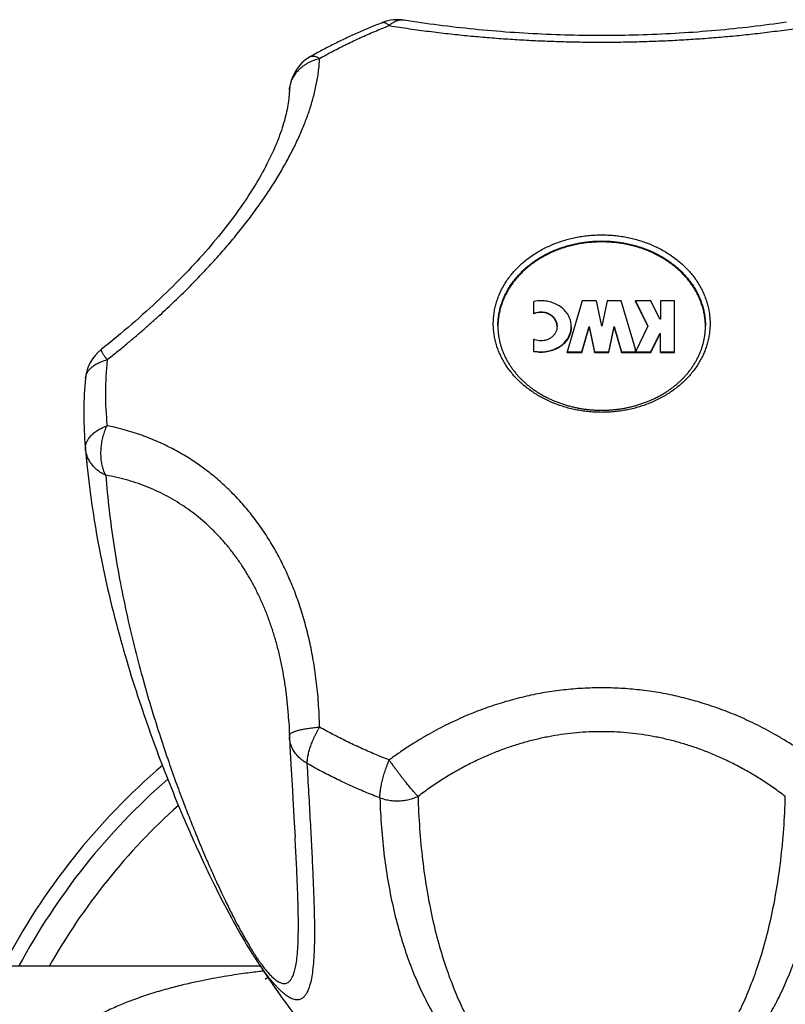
# Model space of a CAD drawing. Header units: millimetres. Extents: x 117 to 1320, y -43 to 1845.
# Tile 58 of 106: x 316 to 353, y 965 to 1013. Entities that reach past the tile are written whole.
import ezdxf

# ---------------------------------------------------------------- set-up
doc = ezdxf.new("R2010")
doc.units = ezdxf.units.MM
doc.header["$LTSCALE"] = 65.395
doc.layers.get('0').update_dxf_attribs({"linetype": 'CONTINUOUS'})

msp = doc.modelspace()

# ---------------------------------------------------------------- linework, layer by layer
at = {"color": 7, "linetype": 'Continuous'}
for p, q in [((340.716, 998.562), (340.716, 999.156)), ((343.038, 999.19), (342.321, 996.733)), ((343.723, 999.19), (343.038, 999.19)), ((343.98, 997.962), (343.723, 999.19)), ((344.238, 999.19), (343.98, 997.962)), ((344.923, 999.19), (344.238, 999.19)), ((345.604, 996.856), (344.923, 999.19)), ((346.347, 999.19), (345.609, 999.19)), ((345.609, 999.19), (346.209, 997.962)), ((345.609, 999.162), (345.609, 999.19)), ((345.609, 999.162), (346.202, 997.947)), ((346.776, 998.313), (346.347, 999.19)), ((347.494, 999.19), (346.809, 999.19)), ((346.809, 999.19), (346.809, 998.313)), ((347.494, 996.704), (347.494, 999.19)), ((346.209, 997.962), (345.609, 996.733)), ((346.809, 998.313), (346.776, 998.313)), ((343.026, 996.733), (343.382, 997.954)), ((343.026, 996.704), (343.382, 997.925)), ((343.382, 997.954), (343.638, 996.733)), ((343.382, 997.925), (343.382, 997.954)), ((343.382, 997.925), (343.638, 996.704)), ((344.323, 996.733), (344.579, 997.954)), ((344.323, 996.704), (344.579, 997.925)), ((344.579, 997.954), (344.934, 996.733)), ((344.579, 997.925), (344.579, 997.954)), ((344.579, 997.925), (344.934, 996.704)), ((346.347, 996.733), (346.776, 997.61)), ((346.347, 996.704), (346.776, 997.582)), ((346.776, 997.61), (346.809, 997.61)), ((346.776, 997.582), (346.776, 997.61)), ((346.776, 997.582), (346.809, 997.582)), ((346.809, 996.704), (346.809, 997.61)), ((340.716, 996.739), (340.716, 997.333)), ((342.321, 996.733), (343.026, 996.733)), ((342.321, 996.704), (342.321, 996.733)), ((342.321, 996.704), (343.026, 996.704)), ((343.026, 996.704), (343.026, 996.733)), ((343.638, 996.733), (344.323, 996.733)), ((343.638, 996.704), (343.638, 996.733)), ((343.638, 996.704), (344.323, 996.704)), ((344.323, 996.704), (344.323, 996.733)), ((344.934, 996.733), (345.604, 996.733)), ((344.934, 996.704), (344.934, 996.733)), ((344.934, 996.704), (345.604, 996.704)), ((345.604, 996.704), (345.604, 996.856)), ((345.609, 996.733), (346.347, 996.733)), ((345.609, 996.704), (345.609, 996.733)), ((345.609, 996.704), (346.347, 996.704)), ((346.347, 996.704), (346.347, 996.733)), ((346.809, 996.733), (347.494, 996.733)), ((346.809, 996.704), (347.494, 996.704)), ((319.178, 991.329), (319.179, 991.323)), ((329.011, 976.842), (329.083, 975.585)), ((329.083, 975.585), (329.106, 975.186)), ((329.106, 975.186), (329.171, 974.054)), ((329.171, 974.054), (329.21, 973.354)), ((329.221, 973.149), (329.21, 973.354)), ((325.569, 970.545), (325.688, 970.311)), ((325.688, 970.311), (325.805, 970.085)), ((325.805, 970.085), (325.919, 969.866)), ((325.919, 969.866), (326.031, 969.655)), ((326.031, 969.655), (326.14, 969.453)), ((326.14, 969.453), (326.245, 969.258)), ((326.245, 969.258), (326.349, 969.071)), ((326.349, 969.071), (326.45, 968.891)), ((326.45, 968.891), (326.549, 968.716)), ((326.693, 968.467), (326.786, 968.31)), ((326.786, 968.31), (326.876, 968.159)), ((326.876, 968.159), (326.963, 968.015)), ((326.963, 968.015), (327.049, 967.876)), ((327.049, 967.876), (327.134, 967.742)), ((327.134, 967.742), (327.194, 967.647)), ((283.025, 967.133), (327.529, 967.133))]:
    msp.add_line(p, q, dxfattribs=at)
at = {"color": 9, "linetype": 'Continuous'}
msp.add_line((319.087, 992.338), (319.178, 991.329), dxfattribs=at)
at = {"color": 7, "linetype": 'Continuous'}
for points in [[(352.886, 1012.62), (352.678, 1012.59), (352.469, 1012.56), (352.26, 1012.531), (352.049, 1012.502), (351.838, 1012.475), (351.627, 1012.448), (351.414, 1012.421), (351.202, 1012.396), (350.988, 1012.371), (350.774, 1012.347), (350.56, 1012.323), (350.345, 1012.3), (350.13, 1012.278), (349.914, 1012.257), (349.698, 1012.237), (349.481, 1012.217), (349.265, 1012.198), (349.047, 1012.18), (348.829, 1012.163), (348.611, 1012.146), (348.393, 1012.13), (348.174, 1012.115), (347.955, 1012.101), (347.736, 1012.087), (347.516, 1012.074), (347.296, 1012.062), (347.076, 1012.051), (346.856, 1012.04), (346.636, 1012.031), (346.415, 1012.022), (346.194, 1012.013), (345.973, 1012.006), (345.752, 1011.999), (345.531, 1011.994), (345.31, 1011.988), (345.088, 1011.984), (344.867, 1011.981), (344.645, 1011.978), (344.423, 1011.976), (344.202, 1011.975), (343.98, 1011.974), (343.758, 1011.975), (343.536, 1011.976), (343.314, 1011.978), (343.093, 1011.981), (342.871, 1011.984), (342.65, 1011.988), (342.428, 1011.994), (342.207, 1011.999), (341.986, 1012.006), (341.765, 1012.013), (341.545, 1012.022), (341.324, 1012.031), (341.104, 1012.04), (340.884, 1012.051), (340.664, 1012.062), (340.444, 1012.074), (340.224, 1012.087), (340.005, 1012.101), (339.785, 1012.115), (339.567, 1012.13), (339.348, 1012.146), (339.13, 1012.163), (338.913, 1012.18), (338.695, 1012.198), (338.478, 1012.217), (338.262, 1012.237), (338.046, 1012.257), (337.83, 1012.279), (337.614, 1012.301), (337.4, 1012.323), (337.185, 1012.347), (336.971, 1012.371), (336.758, 1012.396), (336.545, 1012.421), (336.333, 1012.448), (336.121, 1012.475), (335.91, 1012.502), (335.7, 1012.531), (335.491, 1012.56), (335.282, 1012.59), (335.074, 1012.621), (334.866, 1012.652), (334.66, 1012.684), (334.468, 1012.714)], [(328.936, 1009.299), (328.931, 1009.212), (328.925, 1009.118), (328.916, 1009.022), (328.906, 1008.924), (328.894, 1008.825), (328.879, 1008.724), (328.863, 1008.622), (328.845, 1008.518), (328.825, 1008.413), (328.802, 1008.306), (328.778, 1008.198), (328.752, 1008.089), (328.723, 1007.978), (328.693, 1007.866), (328.66, 1007.753), (328.626, 1007.638), (328.589, 1007.522), (328.55, 1007.405), (328.509, 1007.287), (328.466, 1007.168), (328.421, 1007.047), (328.374, 1006.926), (328.325, 1006.803), (328.274, 1006.679), (328.22, 1006.554), (328.164, 1006.429), (328.107, 1006.302), (328.047, 1006.174), (327.985, 1006.046), (327.921, 1005.916), (327.855, 1005.786), (327.787, 1005.654), (327.716, 1005.522), (327.644, 1005.389), (327.569, 1005.255), (327.492, 1005.12), (327.413, 1004.985), (327.332, 1004.849), (327.249, 1004.712), (327.164, 1004.575), (327.077, 1004.436), (326.987, 1004.297), (326.896, 1004.158), (326.802, 1004.017), (326.706, 1003.877), (326.608, 1003.735), (326.508, 1003.593), (326.406, 1003.451), (326.302, 1003.307), (326.195, 1003.164), (326.087, 1003.02), (325.977, 1002.875), (325.864, 1002.73), (325.75, 1002.585), (325.633, 1002.439), (325.514, 1002.293), (325.394, 1002.146), (325.271, 1001.999), (325.146, 1001.851), (325.018, 1001.703), (324.889, 1001.555), (324.758, 1001.406), (324.624, 1001.256), (324.489, 1001.107), (324.351, 1000.957), (324.211, 1000.807), (324.07, 1000.657), (323.926, 1000.506), (323.78, 1000.355), (323.632, 1000.204), (323.482, 1000.052), (323.329, 999.9), (323.175, 999.748), (323.019, 999.596), (322.86, 999.443), (322.7, 999.291), (322.537, 999.138), (322.372, 998.984), (322.205, 998.831), (322.036, 998.678), (321.865, 998.524), (321.692, 998.37), (321.517, 998.217), (321.34, 998.063), (321.161, 997.909), (320.979, 997.755), (320.796, 997.6), (320.611, 997.446), (320.423, 997.292), (320.234, 997.137), (320.042, 996.983), (319.861, 996.838)], [(319.179, 991.323), (319.224, 990.893), (319.269, 990.492), (319.317, 990.102), (319.368, 989.72), (319.42, 989.348), (319.475, 988.983), (319.531, 988.626), (319.588, 988.277), (319.647, 987.934), (319.708, 987.596), (319.77, 987.265), (319.833, 986.939), (319.897, 986.619), (319.963, 986.304), (320.029, 985.993), (320.096, 985.688), (320.164, 985.387), (320.233, 985.091), (320.302, 984.8), (320.372, 984.513), (320.442, 984.229), (320.513, 983.95), (320.585, 983.675), (320.657, 983.403), (320.729, 983.135), (320.802, 982.871), (320.875, 982.609), (320.949, 982.351), (321.023, 982.096), (321.097, 981.844), (321.172, 981.595), (321.246, 981.349), (321.321, 981.105), (321.396, 980.864), (321.472, 980.626), (321.548, 980.39), (321.623, 980.156), (321.699, 979.925), (321.776, 979.696), (321.852, 979.469), (321.928, 979.245), (322.005, 979.023), (322.082, 978.802), (322.158, 978.584), (322.235, 978.368), (322.312, 978.153), (322.39, 977.941), (322.467, 977.73), (322.544, 977.52), (322.622, 977.313), (322.7, 977.106), (322.778, 976.902), (322.856, 976.698), (322.934, 976.496), (323.013, 976.295), (323.091, 976.095), (323.17, 975.897), (323.249, 975.699), (323.329, 975.502), (323.408, 975.307), (323.488, 975.113), (323.568, 974.921), (323.647, 974.731), (323.727, 974.542), (323.806, 974.356), (323.884, 974.172), (323.962, 973.99), (324.04, 973.811), (324.117, 973.635), (324.193, 973.463), (324.267, 973.294), (324.34, 973.131), (324.412, 972.971), (324.482, 972.817), (324.55, 972.666), (324.618, 972.519), (324.685, 972.375), (324.751, 972.233), (324.816, 972.092), (324.881, 971.954), (324.946, 971.817), (325.011, 971.682), (325.074, 971.548), (325.138, 971.417), (325.201, 971.287), (325.263, 971.159), (325.326, 971.032), (325.387, 970.908), (325.448, 970.785), (325.569, 970.545)], [(328.909, 978.908), (328.911, 978.868), (328.919, 978.709), (328.926, 978.549), (328.931, 978.387), (328.934, 978.24)], [(328.937, 978.173), (328.962, 977.726), (329.011, 976.842)], [(326.549, 968.716), (326.598, 968.631), (326.693, 968.467)], [(327.9, 966.578), (327.897, 966.576), (327.872, 966.557), (327.851, 966.542), (327.832, 966.528), (327.816, 966.517), (327.802, 966.508), (327.791, 966.501), (327.783, 966.496), (327.778, 966.493), (327.775, 966.491)]]:
    msp.add_lwpolyline(points, dxfattribs=at)
for centre, radius, start, end in [((334.151, 1010.739), 2, 80.9064, 111.217), ((330.934, 1009.218), 2, 119.5096, 177.6758), ((342.334, 997.933), 3.354, 179.2317, 179.6817), ((345.627, 997.933), 3.354, 0.3183, 0.7683), ((321.105, 995.272), 2, 128.4581, 174.3386), ((336.441, 993.751), 17.411, 174.3341, 184.655), ((376.619, 997.02), 57.722, 184.65324, 184.94774), ((376.569, 997.016), 57.672, 184.94768, 185.65856), ((330.934, 978.283), 2, 181.2293, 183.1615), ((343.98, 952.133), 32.5, 130.6307, 152.5125), ((343.98, 952.133), 32.5, 207.4875, 49.3693)]:
    msp.add_arc(centre, radius, start, end, dxfattribs=at)
at = {"color": 9, "linetype": 'Continuous'}
for centre, radius, start, end in [((330.395, 1009.24), 1.461, 176.786, 177.6767), ((336.143, 994.757), 16.069, 174.3365, 179.9973), ((336.134, 994.758), 16.061, 180.0011, 185.6651), ((343.98, 952.133), 31.828, 208.1187, 48.9437), ((343.98, 952.133), 31.828, 131.0563, 151.8813), ((343.98, 952.133), 30.542, 209.4155, 48.1133), ((343.98, 952.133), 30.542, 131.8867, 150.5845)]:
    msp.add_arc(centre, radius, start, end, dxfattribs=at)
for points, knots in [([(334.468, 1012.714), (334.443, 1012.718), (334.392, 1012.723), (334.312, 1012.723), (334.229, 1012.712), (334.146, 1012.692), (334.063, 1012.663), (333.981, 1012.624), (333.899, 1012.576), (333.819, 1012.52), (333.767, 1012.477), (333.742, 1012.455)], [0, 0, 0, 0, 0.073583, 0.1552015, 0.2382336, 0.3233383, 0.4110891, 0.5019607, 0.5963245, 0.6944503, 0.7965142, 0.7965142, 0.7965142, 0.7965142]), ([(330.39, 1010.87), (330.603, 1010.99), (331.034, 1011.226), (331.693, 1011.561), (332.364, 1011.878), (333.047, 1012.177), (333.509, 1012.364), (333.742, 1012.455)], [0, 0, 0, 0, 0.734513, 1.472981, 2.21526, 2.961192, 3.710608, 3.710608, 3.710608, 3.710608]), ([(333.428, 1012.604), (333.43, 1012.605), (333.444, 1012.61), (333.472, 1012.614), (333.511, 1012.609), (333.552, 1012.596), (333.597, 1012.573), (333.644, 1012.542), (333.693, 1012.502), (333.725, 1012.471), (333.742, 1012.455)], [0, 0, 0, 0, 0.0091334, 0.0442414, 0.0824305, 0.1255429, 0.174793, 0.2308965, 0.2942176, 0.3648753, 0.3648753, 0.3648753, 0.3648753]), ([(333.742, 1012.455), (333.906, 1012.428), (334.231, 1012.378), (334.715, 1012.306), (335.191, 1012.24), (335.66, 1012.179), (336.122, 1012.121), (336.577, 1012.068), (337.028, 1012.019), (337.474, 1011.974), (337.918, 1011.932), (338.36, 1011.893), (338.802, 1011.857), (339.244, 1011.824), (339.686, 1011.794), (340.13, 1011.767), (340.576, 1011.743), (341.023, 1011.722), (341.473, 1011.704), (341.925, 1011.689), (342.38, 1011.676), (342.836, 1011.667), (343.293, 1011.661), (343.751, 1011.658), (344.21, 1011.658), (344.668, 1011.661), (345.125, 1011.667), (345.581, 1011.676), (346.035, 1011.689), (346.488, 1011.704), (346.937, 1011.722), (347.385, 1011.743), (347.831, 1011.767), (348.275, 1011.794), (348.717, 1011.824), (349.159, 1011.857), (349.601, 1011.893), (350.043, 1011.932), (350.487, 1011.974), (350.933, 1012.019), (351.384, 1012.068), (351.839, 1012.121), (352.301, 1012.179), (352.769, 1012.24), (353.245, 1012.306), (353.73, 1012.378), (354.055, 1012.428), (354.219, 1012.455)], [0, 0, 0, 0, 0.498315, 0.98763, 1.468166, 1.940426, 2.405151, 2.86332, 3.316114, 3.7647, 4.210134, 4.653614, 5.096386, 5.539166, 5.982509, 6.427064, 6.873327, 7.321465, 7.771664, 8.224118, 8.678631, 9.134821, 9.592331, 10.050741, 10.509457, 10.967867, 11.425377, 11.881567, 12.336081, 12.788535, 13.238734, 13.686872, 14.133135, 14.577688, 15.021031, 15.463811, 15.906582, 16.350063, 16.795497, 17.244083, 17.696877, 18.155045, 18.619771, 19.09203, 19.572567, 20.061884, 20.560199, 20.560199, 20.560199, 20.560199]), ([(320.152, 996.343), (320.312, 996.47), (320.623, 996.72), (321.077, 997.094), (321.508, 997.457), (321.919, 997.811), (322.312, 998.158), (322.69, 998.499), (323.053, 998.835), (323.405, 999.166), (323.744, 999.495), (324.074, 999.821), (324.394, 1000.145), (324.706, 1000.469), (325.009, 1000.792), (325.306, 1001.115), (325.594, 1001.438), (325.876, 1001.761), (326.151, 1002.086), (326.419, 1002.411), (326.679, 1002.736), (326.932, 1003.062), (327.178, 1003.388), (327.415, 1003.714), (327.644, 1004.039), (327.865, 1004.362), (328.076, 1004.685), (328.279, 1005.005), (328.472, 1005.324), (328.656, 1005.64), (328.831, 1005.953), (328.997, 1006.264), (329.154, 1006.573), (329.301, 1006.879), (329.44, 1007.184), (329.57, 1007.487), (329.691, 1007.789), (329.804, 1008.09), (329.908, 1008.391), (330.003, 1008.692), (330.09, 1008.995), (330.167, 1009.299), (330.234, 1009.606), (330.292, 1009.916), (330.338, 1010.23), (330.372, 1010.548), (330.386, 1010.762), (330.39, 1010.87)], [0, 0, 0, 0, 0.61274, 1.198926, 1.761484, 2.303336, 2.827116, 3.335174, 3.829511, 4.311962, 4.784058, 5.247299, 5.702826, 6.151633, 6.594692, 7.032612, 7.465881, 7.89499, 8.320091, 8.741144, 9.158133, 9.570877, 9.978974, 10.382033, 10.779682, 11.171535, 11.557206, 11.936334, 12.308773, 12.674496, 13.033452, 13.38574, 13.731734, 14.071772, 14.406211, 14.735672, 15.060756, 15.382033, 15.700273, 16.016207, 16.330565, 16.64421, 16.957931, 17.272678, 17.589378, 17.909026, 18.232501, 18.232501, 18.232501, 18.232501]), ([(328.937, 1009.321), (328.939, 1009.359), (328.946, 1009.437), (328.967, 1009.553), (328.997, 1009.668), (329.036, 1009.782), (329.085, 1009.893), (329.143, 1010.001), (329.209, 1010.104), (329.284, 1010.204), (329.366, 1010.299), (329.456, 1010.388), (329.554, 1010.472), (329.657, 1010.55), (329.767, 1010.621), (329.883, 1010.686), (330.004, 1010.743), (330.129, 1010.794), (330.258, 1010.836), (330.346, 1010.859), (330.39, 1010.87)], [0, 0, 0, 0, 0.114264, 0.233163, 0.352554, 0.472636, 0.593579, 0.715519, 0.83856, 0.9628, 1.088337, 1.215238, 1.343539, 1.473244, 1.604325, 1.73673, 1.870379, 2.005177, 2.141008, 2.277745, 2.277745, 2.277745, 2.277745]), ([(329.949, 1010.958), (329.96, 1010.965), (329.987, 1010.977), (330.032, 1010.987), (330.083, 1010.989), (330.138, 1010.982), (330.197, 1010.966), (330.259, 1010.942), (330.324, 1010.91), (330.368, 1010.884), (330.39, 1010.87)], [0, 0, 0, 0, 0.0393324, 0.086622, 0.1371176, 0.1921229, 0.252572, 0.3190733, 0.3919711, 0.4714029, 0.4714029, 0.4714029, 0.4714029]), ([(338.76, 998.092), (338.76, 998.173), (338.765, 998.336), (338.791, 998.58), (338.833, 998.822), (338.893, 999.062), (338.969, 999.298), (339.061, 999.531), (339.169, 999.759), (339.293, 999.981), (339.433, 1000.197), (339.587, 1000.406), (339.755, 1000.608), (339.938, 1000.802), (340.133, 1000.986), (340.341, 1001.161), (340.561, 1001.327), (340.792, 1001.481), (341.033, 1001.625), (341.284, 1001.757), (341.544, 1001.877), (341.811, 1001.985), (342.086, 1002.08), (342.367, 1002.162), (342.653, 1002.23), (342.944, 1002.286), (343.237, 1002.327), (343.534, 1002.355), (343.831, 1002.369), (344.129, 1002.369), (344.427, 1002.355), (344.723, 1002.327), (345.017, 1002.286), (345.308, 1002.231), (345.594, 1002.162), (345.875, 1002.08), (346.149, 1001.985), (346.417, 1001.877), (346.677, 1001.757), (346.928, 1001.625), (347.169, 1001.481), (347.4, 1001.327), (347.62, 1001.162), (347.828, 1000.986), (348.023, 1000.802), (348.205, 1000.608), (348.374, 1000.406), (348.528, 1000.197), (348.667, 999.981), (348.792, 999.759), (348.9, 999.531), (348.992, 999.298), (349.068, 999.062), (349.127, 998.822), (349.17, 998.58), (349.196, 998.336), (349.201, 998.173), (349.201, 998.092)], [0, 0, 0, 0, 0.244277, 0.48895, 0.734402, 0.981, 1.229091, 1.478998, 1.731012, 1.985391, 2.242356, 2.502086, 2.764723, 3.030363, 3.299064, 3.570844, 3.84568, 4.123509, 4.40423, 4.687709, 4.97378, 5.262248, 5.552895, 5.845478, 6.139736, 6.435386, 6.732134, 7.029672, 7.327687, 7.625862, 7.923877, 8.221415, 8.518163, 8.813813, 9.108071, 9.400656, 9.691304, 9.979772, 10.265843, 10.549321, 10.830042, 11.107872, 11.38271, 11.654493, 11.923197, 12.188837, 12.451472, 12.7112, 12.968162, 13.222541, 13.474558, 13.724471, 13.972571, 14.219179, 14.464642, 14.709328, 14.953616, 14.953616, 14.953616, 14.953616]), ([(338.98, 997.978), (338.98, 998.056), (338.986, 998.212), (339.01, 998.445), (339.051, 998.677), (339.108, 998.907), (339.181, 999.133), (339.269, 999.356), (339.373, 999.574), (339.492, 999.787), (339.625, 999.994), (339.773, 1000.194), (339.934, 1000.388), (340.109, 1000.573), (340.296, 1000.75), (340.495, 1000.918), (340.705, 1001.076), (340.927, 1001.224), (341.158, 1001.361), (341.398, 1001.488), (341.647, 1001.603), (341.903, 1001.706), (342.166, 1001.797), (342.435, 1001.875), (342.709, 1001.941), (342.987, 1001.994), (343.269, 1002.034), (343.552, 1002.061), (343.838, 1002.074), (344.123, 1002.074), (344.408, 1002.061), (344.692, 1002.034), (344.973, 1001.994), (345.251, 1001.941), (345.526, 1001.875), (345.795, 1001.797), (346.058, 1001.706), (346.314, 1001.603), (346.563, 1001.488), (346.803, 1001.361), (347.034, 1001.224), (347.255, 1001.076), (347.466, 1000.918), (347.665, 1000.75), (347.852, 1000.573), (348.027, 1000.388), (348.188, 1000.194), (348.336, 999.994), (348.469, 999.787), (348.588, 999.574), (348.692, 999.356), (348.78, 999.133), (348.853, 998.907), (348.91, 998.677), (348.95, 998.445), (348.975, 998.212), (348.98, 998.056), (348.98, 997.978)], [0, 0, 0, 0, 0.233964, 0.4683, 0.703375, 0.939543, 1.177136, 1.416466, 1.657813, 1.901425, 2.147514, 2.396253, 2.647777, 2.902179, 3.159513, 3.419796, 3.683004, 3.949077, 4.21792, 4.489404, 4.76337, 5.039633, 5.317982, 5.598187, 5.879994, 6.163134, 6.447326, 6.732274, 7.01768, 7.303239, 7.588644, 7.873593, 8.157784, 8.440925, 8.722732, 9.002937, 9.281287, 9.557551, 9.831517, 10.103, 10.371842, 10.637916, 10.901125, 11.16141, 11.418746, 11.673148, 11.92467, 12.173407, 12.419495, 12.663108, 12.904459, 13.143796, 13.381397, 13.617573, 13.852655, 14.086997, 14.320963, 14.320963, 14.320963, 14.320963]), ([(349.201, 998.092), (349.201, 998.01), (349.196, 997.847), (349.17, 997.604), (349.127, 997.362), (349.068, 997.122), (348.992, 996.886), (348.9, 996.653), (348.792, 996.425), (348.668, 996.203), (348.528, 995.987), (348.374, 995.777), (348.205, 995.576), (348.023, 995.382), (347.828, 995.198), (347.62, 995.022), (347.4, 994.857), (347.169, 994.703), (346.928, 994.559), (346.677, 994.427), (346.417, 994.307), (346.149, 994.199), (345.875, 994.104), (345.594, 994.022), (345.308, 993.953), (345.017, 993.898), (344.723, 993.856), (344.427, 993.829), (344.13, 993.815), (343.831, 993.815), (343.534, 993.829), (343.237, 993.856), (342.944, 993.898), (342.653, 993.953), (342.367, 994.022), (342.086, 994.104), (341.811, 994.199), (341.544, 994.307), (341.284, 994.427), (341.033, 994.559), (340.792, 994.703), (340.561, 994.857), (340.341, 995.022), (340.133, 995.198), (339.938, 995.382), (339.755, 995.576), (339.587, 995.777), (339.433, 995.987), (339.293, 996.203), (339.169, 996.425), (339.061, 996.653), (338.969, 996.886), (338.893, 997.122), (338.833, 997.362), (338.791, 997.604), (338.765, 997.847), (338.76, 998.01), (338.76, 998.092)], [0, 0, 0, 0, 0.244277, 0.48895, 0.734402, 0.981, 1.229091, 1.478998, 1.731012, 1.985391, 2.242356, 2.502086, 2.764723, 3.030363, 3.299064, 3.570844, 3.84568, 4.123509, 4.40423, 4.687709, 4.97378, 5.262248, 5.552895, 5.845478, 6.139736, 6.435386, 6.732134, 7.029672, 7.327687, 7.625862, 7.923877, 8.221415, 8.518163, 8.813813, 9.108071, 9.400656, 9.691304, 9.979772, 10.265843, 10.549321, 10.830042, 11.107872, 11.38271, 11.654493, 11.923197, 12.188837, 12.451472, 12.7112, 12.968162, 13.222541, 13.474558, 13.724471, 13.972571, 14.219179, 14.464642, 14.709328, 14.953616, 14.953616, 14.953616, 14.953616]), ([(319.861, 996.838), (319.861, 996.838), (319.858, 996.836), (319.857, 996.825), (319.862, 996.808), (319.872, 996.783), (319.888, 996.751), (319.909, 996.712), (319.936, 996.666), (319.969, 996.614), (320.007, 996.554), (320.051, 996.489), (320.1, 996.418), (320.134, 996.369), (320.152, 996.343)], [0, 0, 0, 0, 0.0010332, 0.0110653, 0.0286558, 0.0550881, 0.0905986, 0.1351596, 0.1886267, 0.2507809, 0.3213453, 0.3999945, 0.4863594, 0.5800341, 0.5800341, 0.5800341, 0.5800341]), ([(319.115, 995.469), (319.116, 995.483), (319.121, 995.524), (319.137, 995.59), (319.164, 995.667), (319.201, 995.742), (319.248, 995.815), (319.304, 995.885), (319.368, 995.952), (319.441, 996.016), (319.522, 996.076), (319.61, 996.132), (319.706, 996.184), (319.809, 996.231), (319.918, 996.274), (320.033, 996.312), (320.112, 996.333), (320.152, 996.343)], [0, 0, 0, 0, 0.041847, 0.122165, 0.20371, 0.287209, 0.37329, 0.46247, 0.555173, 0.651719, 0.752308, 0.857049, 0.96598, 1.079048, 1.196119, 1.31698, 1.441355, 1.441355, 1.441355, 1.441355]), ([(319.114, 992.043), (319.112, 992.07), (319.11, 992.123), (319.119, 992.204), (319.137, 992.285), (319.164, 992.366), (319.202, 992.446), (319.248, 992.525), (319.304, 992.602), (319.368, 992.678), (319.441, 992.751), (319.522, 992.822), (319.61, 992.89), (319.706, 992.954), (319.809, 993.015), (319.918, 993.072), (320.032, 993.126), (320.112, 993.158), (320.152, 993.173)], [0, 0, 0, 0, 0.080045, 0.160999, 0.243628, 0.328617, 0.416547, 0.507876, 0.602938, 0.701976, 0.805145, 0.912489, 1.023976, 1.139522, 1.258965, 1.382075, 1.508557, 1.638058, 1.638058, 1.638058, 1.638058]), ([(320.089, 990.784), (320.072, 990.815), (320.04, 990.881), (319.997, 990.984), (319.96, 991.094), (319.928, 991.209), (319.902, 991.328), (319.882, 991.452), (319.868, 991.58), (319.859, 991.711), (319.857, 991.845), (319.86, 991.98), (319.87, 992.116), (319.886, 992.253), (319.907, 992.39), (319.934, 992.526), (319.967, 992.661), (320.005, 992.794), (320.049, 992.924), (320.097, 993.05), (320.133, 993.132), (320.152, 993.173)], [0, 0, 0, 0, 0.10787, 0.21953, 0.334948, 0.454018, 0.576561, 0.702336, 0.831045, 0.962341, 1.095865, 1.231258, 1.368142, 1.506119, 1.644775, 1.78368, 1.922404, 2.06052, 2.197605, 2.33325, 2.467066, 2.467066, 2.467066, 2.467066]), ([(330.39, 978.646), (330.386, 978.846), (330.373, 979.237), (330.339, 979.808), (330.293, 980.354), (330.236, 980.876), (330.168, 981.377), (330.091, 981.86), (330.005, 982.327), (329.909, 982.78), (329.806, 983.22), (329.693, 983.649), (329.572, 984.067), (329.442, 984.477), (329.303, 984.878), (329.156, 985.271), (328.999, 985.657), (328.834, 986.036), (328.659, 986.408), (328.475, 986.772), (328.281, 987.13), (328.079, 987.48), (327.867, 987.822), (327.647, 988.156), (327.418, 988.481), (327.18, 988.797), (326.935, 989.104), (326.681, 989.4), (326.421, 989.687), (326.153, 989.964), (325.878, 990.23), (325.596, 990.486), (325.307, 990.733), (325.011, 990.969), (324.707, 991.196), (324.395, 991.413), (324.075, 991.621), (323.745, 991.819), (323.405, 992.009), (323.054, 992.19), (322.69, 992.361), (322.313, 992.524), (321.919, 992.676), (321.508, 992.819), (321.077, 992.951), (320.623, 993.071), (320.312, 993.141), (320.152, 993.173)], [0, 0, 0, 0, 0.600234, 1.171631, 1.717636, 2.241609, 2.746461, 3.234901, 3.709124, 4.171195, 4.62289, 5.065715, 5.501165, 5.930399, 6.354396, 6.774154, 7.19038, 7.603552, 8.014184, 8.422644, 8.828979, 9.233235, 9.635468, 10.035548, 10.433293, 10.828541, 11.22121, 11.611276, 11.998704, 12.383571, 12.766233, 13.147052, 13.526422, 13.905063, 14.283761, 14.663291, 15.044711, 15.429167, 15.817828, 16.212164, 16.613701, 17.024164, 17.44547, 17.879801, 18.329637, 18.797745, 19.28701, 19.28701, 19.28701, 19.28701]), ([(320.089, 990.784), (320.05, 990.802), (319.974, 990.84), (319.864, 990.904), (319.76, 990.974), (319.662, 991.05), (319.571, 991.131), (319.487, 991.218), (319.411, 991.309), (319.342, 991.405), (319.282, 991.504), (319.23, 991.607), (319.187, 991.713), (319.153, 991.821), (319.128, 991.931), (319.117, 992.006), (319.114, 992.043)], [0, 0, 0, 0, 0.128566, 0.25556, 0.38093, 0.504652, 0.626731, 0.747204, 0.866137, 0.98363, 1.0998, 1.214793, 1.328782, 1.441964, 1.554552, 1.667234, 1.667234, 1.667234, 1.667234]), ([(320.089, 990.784), (320.133, 990.227), (320.242, 989.11), (320.467, 987.44), (320.749, 985.783), (321.078, 984.158), (321.445, 982.585), (321.839, 981.082), (322.247, 979.667), (322.656, 978.352), (323.057, 977.151), (323.438, 976.068), (323.797, 975.099), (324.13, 974.235), (324.439, 973.464), (324.725, 972.774), (324.989, 972.158), (325.232, 971.607), (325.455, 971.115), (325.66, 970.676), (325.848, 970.283), (326.019, 969.933), (326.177, 969.618), (326.323, 969.336), (326.457, 969.081), (326.582, 968.85), (326.698, 968.639), (326.806, 968.447), (326.909, 968.27), (327.005, 968.107), (327.097, 967.956), (327.184, 967.815), (327.268, 967.684), (327.349, 967.56), (327.427, 967.444), (327.504, 967.334), (327.579, 967.229), (327.653, 967.129), (327.726, 967.033), (327.799, 966.941), (327.873, 966.854), (327.946, 966.77), (328.021, 966.69), (328.096, 966.615), (328.172, 966.544), (328.25, 966.479), (328.329, 966.42), (328.409, 966.369), (328.491, 966.328), (328.575, 966.298), (328.661, 966.283), (328.749, 966.287), (328.837, 966.315), (328.924, 966.373), (329.008, 966.466), (329.087, 966.601), (329.16, 966.785), (329.225, 967.027), (329.281, 967.341), (329.326, 967.741), (329.358, 968.242), (329.372, 968.858), (329.369, 969.599), (329.346, 970.47), (329.306, 971.473), (329.262, 972.381), (329.231, 972.954), (329.221, 973.149)], [0, 0, 0, 0, 1.676545, 3.366291, 5.053221, 6.718163, 8.340009, 9.89892, 11.376645, 12.758249, 14.028875, 15.175861, 16.20375, 17.126043, 17.954219, 18.697889, 19.36582, 19.96556, 20.503738, 20.986448, 21.419352, 21.808204, 22.158137, 22.474429, 22.761451, 23.022805, 23.262327, 23.482596, 23.685864, 23.874668, 24.050868, 24.215867, 24.371223, 24.518433, 24.658576, 24.792587, 24.921286, 25.045492, 25.165953, 25.283113, 25.397188, 25.508643, 25.617739, 25.724333, 25.828352, 25.929728, 26.02807, 26.12317, 26.214876, 26.303208, 26.389049, 26.474509, 26.563996, 26.664559, 26.785396, 26.936859, 27.129972, 27.376603, 27.689996, 28.085492, 28.581865, 29.195702, 29.934857, 30.80497, 31.809229, 32.945428, 33.531296, 33.531296, 33.531296, 33.531296]), ([(328.909, 978.908), (328.909, 978.915), (328.896, 979.148), (328.864, 979.602), (328.794, 980.261), (328.703, 980.901), (328.592, 981.522), (328.462, 982.124), (328.312, 982.708), (328.143, 983.273), (327.956, 983.82), (327.751, 984.348), (327.527, 984.858), (327.287, 985.349), (327.029, 985.822), (326.754, 986.276), (326.462, 986.712), (326.153, 987.129), (325.828, 987.527), (325.486, 987.905), (325.127, 988.265), (324.752, 988.604), (324.36, 988.924), (323.952, 989.223), (323.526, 989.5), (323.085, 989.756), (322.627, 989.989), (322.152, 990.199), (321.66, 990.385), (321.152, 990.546), (320.627, 990.681), (320.27, 990.753), (320.089, 990.784)], [0, 0, 0, 0, 0.022043, 0.701382, 1.363607, 2.009567, 2.640117, 3.256091, 3.858334, 4.447716, 5.025088, 5.59132, 6.147283, 6.693863, 7.231968, 7.762508, 8.286424, 8.804658, 9.318186, 9.828019, 10.335175, 10.840706, 11.345658, 11.851111, 12.358145, 12.867889, 13.381487, 13.900123, 14.424994, 14.957334, 15.49844, 16.049601, 16.049601, 16.049601, 16.049601]), ([(354.219, 977.061), (354.057, 977.181), (353.734, 977.41), (353.25, 977.734), (352.773, 978.031), (352.304, 978.305), (351.843, 978.557), (351.387, 978.79), (350.936, 979.003), (350.489, 979.2), (350.045, 979.382), (349.603, 979.548), (349.161, 979.701), (348.719, 979.84), (348.276, 979.967), (347.832, 980.081), (347.386, 980.182), (346.938, 980.271), (346.488, 980.347), (346.036, 980.411), (345.582, 980.463), (345.126, 980.501), (344.668, 980.527), (344.21, 980.54), (343.751, 980.54), (343.293, 980.527), (342.835, 980.501), (342.379, 980.463), (341.925, 980.411), (341.472, 980.347), (341.022, 980.271), (340.574, 980.182), (340.129, 980.081), (339.685, 979.967), (339.242, 979.84), (338.8, 979.701), (338.358, 979.548), (337.916, 979.382), (337.472, 979.2), (337.025, 979.003), (336.574, 978.79), (336.118, 978.557), (335.656, 978.305), (335.188, 978.031), (334.711, 977.734), (334.226, 977.41), (333.904, 977.181), (333.742, 977.061)], [0, 0, 0, 0, 0.604596, 1.18653, 1.747645, 2.289895, 2.815323, 3.326048, 3.824244, 4.31193, 4.790887, 5.262942, 5.729882, 6.192885, 6.652914, 7.11099, 7.567964, 8.024333, 8.480607, 8.937302, 9.394542, 9.852272, 10.31047, 10.769051, 11.227768, 11.686349, 12.144547, 12.602278, 13.059519, 13.516213, 13.972487, 14.428856, 14.885829, 15.343905, 15.803933, 16.266936, 16.733876, 17.20593, 17.684887, 18.172574, 18.67077, 19.181494, 19.706922, 20.249172, 20.810288, 21.392224, 21.996821, 21.996821, 21.996821, 21.996821]), ([(328.934, 978.24), (328.934, 978.247), (328.936, 978.263), (328.947, 978.289), (328.969, 978.316), (329, 978.343), (329.04, 978.37), (329.088, 978.396), (329.146, 978.421), (329.212, 978.446), (329.287, 978.47), (329.369, 978.494), (329.459, 978.516), (329.556, 978.537), (329.66, 978.557), (329.77, 978.576), (329.885, 978.593), (330.005, 978.609), (330.13, 978.623), (330.259, 978.636), (330.346, 978.643), (330.39, 978.646)], [0, 0, 0, 0, 0.019451, 0.048746, 0.082818, 0.123246, 0.170892, 0.226173, 0.289227, 0.360012, 0.438367, 0.524062, 0.616798, 0.71622, 0.821922, 0.933447, 1.050305, 1.17197, 1.29789, 1.427489, 1.560175, 1.560175, 1.560175, 1.560175]), ([(329.798, 976.884), (329.797, 976.91), (329.796, 976.965), (329.801, 977.05), (329.812, 977.142), (329.827, 977.239), (329.849, 977.341), (329.875, 977.448), (329.907, 977.559), (329.943, 977.673), (329.985, 977.791), (330.031, 977.91), (330.081, 978.032), (330.136, 978.155), (330.194, 978.278), (330.256, 978.402), (330.322, 978.525), (330.367, 978.606), (330.39, 978.646)], [0, 0, 0, 0, 0.07905, 0.164665, 0.256768, 0.355179, 0.459631, 0.569779, 0.685205, 0.805471, 0.93011, 1.058608, 1.190428, 1.325035, 1.461861, 1.600305, 1.739743, 1.87953, 1.87953, 1.87953, 1.87953]), ([(333.742, 977.061), (333.509, 977.152), (333.047, 977.339), (332.364, 977.638), (331.693, 977.955), (331.034, 978.29), (330.603, 978.526), (330.39, 978.646)], [0, 0, 0, 0, 0.749416, 1.495348, 2.237627, 2.976095, 3.710609, 3.710609, 3.710609, 3.710609]), ([(329.798, 976.884), (329.761, 976.905), (329.688, 976.949), (329.584, 977.021), (329.487, 977.1), (329.396, 977.184), (329.312, 977.273), (329.236, 977.367), (329.168, 977.466), (329.108, 977.568), (329.056, 977.673), (329.013, 977.781), (328.98, 977.892), (328.955, 978.004), (328.942, 978.099), (328.938, 978.155), (328.937, 978.173)], [0, 0, 0, 0, 0.128483, 0.255055, 0.380193, 0.503878, 0.626119, 0.746957, 0.866461, 0.984731, 1.101906, 1.21815, 1.333649, 1.448606, 1.563237, 1.618005, 1.618005, 1.618005, 1.618005]), ([(352.826, 975.301), (352.64, 975.443), (352.266, 975.718), (351.693, 976.102), (351.116, 976.454), (350.533, 976.776), (349.948, 977.068), (349.359, 977.33), (348.767, 977.563), (348.173, 977.768), (347.577, 977.944), (346.98, 978.093), (346.381, 978.214), (345.782, 978.308), (345.182, 978.375), (344.581, 978.415), (343.98, 978.428), (343.379, 978.415), (342.779, 978.374), (342.179, 978.308), (341.579, 978.214), (340.981, 978.093), (340.383, 977.944), (339.788, 977.768), (339.194, 977.563), (338.602, 977.33), (338.013, 977.068), (337.427, 976.776), (336.845, 976.454), (336.267, 976.101), (335.695, 975.718), (335.32, 975.443), (335.134, 975.301)], [0, 0, 0, 0, 0.702568, 1.391667, 2.068119, 2.732828, 3.386772, 4.030938, 4.666308, 5.293893, 5.91468, 6.529674, 7.139843, 7.746145, 8.349545, 8.951001, 9.551481, 10.151952, 10.753382, 11.356748, 11.963017, 12.573156, 13.188123, 13.808883, 14.436441, 15.071785, 15.715926, 16.369845, 17.034529, 17.71096, 18.400045, 19.102605, 19.102605, 19.102605, 19.102605]), ([(327.194, 967.647), (327.205, 967.63), (327.251, 967.558), (327.331, 967.434), (327.436, 967.278), (327.538, 967.129), (327.639, 966.986), (327.738, 966.85), (327.835, 966.719), (327.932, 966.594), (328.029, 966.473), (328.125, 966.358), (328.221, 966.248), (328.317, 966.142), (328.414, 966.042), (328.511, 965.948), (328.609, 965.861), (328.707, 965.78), (328.806, 965.707), (328.906, 965.643), (329.006, 965.589), (329.107, 965.548), (329.209, 965.52), (329.311, 965.51), (329.414, 965.521), (329.517, 965.556), (329.617, 965.623), (329.713, 965.724), (329.805, 965.868), (329.89, 966.062), (329.969, 966.317), (330.037, 966.644), (330.092, 967.056), (330.133, 967.56), (330.156, 968.164), (330.162, 968.877), (330.15, 969.703), (330.121, 970.644), (330.076, 971.699), (330.019, 972.862), (329.951, 974.126), (329.877, 975.478), (329.824, 976.407), (329.797, 976.884)], [0, 0, 0, 0, 0.059815, 0.255663, 0.443463, 0.624096, 0.798241, 0.966438, 1.129519, 1.288076, 1.442238, 1.592267, 1.738567, 1.881219, 2.020187, 2.155396, 2.286662, 2.41401, 2.537092, 2.65545, 2.769218, 2.878136, 2.982649, 3.084153, 3.185122, 3.290312, 3.406405, 3.542185, 3.707747, 3.914501, 4.17582, 4.506203, 4.918186, 5.420356, 6.022275, 6.732906, 7.557934, 8.499745, 9.556977, 10.725656, 11.995015, 13.352913, 14.787205, 14.787205, 14.787205, 14.787205]), ([(333.297, 975.229), (333.054, 975.323), (332.571, 975.519), (331.858, 975.831), (331.157, 976.162), (330.47, 976.512), (330.02, 976.758), (329.797, 976.884)], [0, 0, 0, 0, 0.78284, 1.561484, 2.336319, 3.107179, 3.874434, 3.874434, 3.874434, 3.874434]), ([(333.296, 975.229), (333.295, 975.256), (333.295, 975.311), (333.298, 975.397), (333.306, 975.489), (333.318, 975.588), (333.334, 975.693), (333.354, 975.803), (333.377, 975.917), (333.405, 976.036), (333.436, 976.158), (333.471, 976.283), (333.509, 976.411), (333.55, 976.54), (333.594, 976.67), (333.641, 976.801), (333.69, 976.932), (333.724, 977.018), (333.742, 977.061)], [0, 0, 0, 0, 0.078939, 0.165039, 0.258079, 0.357762, 0.46372, 0.575519, 0.692667, 0.814655, 0.940959, 1.071006, 1.204212, 1.339995, 1.477745, 1.616823, 1.756567, 1.896299, 1.896299, 1.896299, 1.896299]), ([(335.134, 975.301), (335.118, 975.318), (335.083, 975.354), (335.03, 975.411), (334.972, 975.476), (334.91, 975.546), (334.845, 975.622), (334.776, 975.704), (334.704, 975.791), (334.63, 975.882), (334.553, 975.978), (334.474, 976.078), (334.394, 976.181), (334.312, 976.286), (334.23, 976.394), (334.147, 976.504), (334.065, 976.615), (333.982, 976.727), (333.901, 976.839), (333.821, 976.95), (333.768, 977.024), (333.742, 977.061)], [0, 0, 0, 0, 0.070812, 0.149625, 0.236112, 0.329896, 0.430555, 0.537614, 0.650553, 0.768806, 0.891794, 1.01894, 1.149646, 1.283295, 1.419248, 1.556851, 1.695438, 1.834342, 1.972893, 2.110426, 2.246285, 2.246285, 2.246285, 2.246285]), ([(335.134, 975.301), (335.095, 975.282), (335.013, 975.245), (334.888, 975.198), (334.76, 975.158), (334.628, 975.126), (334.495, 975.101), (334.359, 975.084), (334.223, 975.075), (334.087, 975.074), (333.95, 975.08), (333.815, 975.094), (333.681, 975.116), (333.55, 975.146), (333.421, 975.183), (333.337, 975.213), (333.296, 975.229)], [0, 0, 0, 0, 0.132687, 0.266395, 0.400984, 0.536302, 0.672188, 0.80847, 0.944971, 1.081509, 1.217887, 1.35391, 1.489385, 1.62413, 1.757973, 1.891318, 1.891318, 1.891318, 1.891318]), ([(333.297, 975.229), (333.311, 974.752), (333.358, 973.812), (333.496, 972.429), (333.694, 971.101), (333.951, 969.841), (334.259, 968.659), (334.613, 967.564), (335.002, 966.559), (335.418, 965.647), (335.853, 964.827), (336.297, 964.096), (336.742, 963.45), (337.18, 962.886), (337.603, 962.397), (338.009, 961.975), (338.397, 961.609), (338.769, 961.29), (339.124, 961.012), (339.464, 960.769), (339.789, 960.557), (340.1, 960.371), (340.399, 960.208), (340.685, 960.066), (340.96, 959.941), (341.225, 959.832), (341.48, 959.738), (341.726, 959.655), (341.965, 959.584), (342.196, 959.523), (342.421, 959.471), (342.64, 959.427), (342.854, 959.39), (343.065, 959.361), (343.272, 959.337), (343.476, 959.32), (343.679, 959.309), (343.88, 959.304), (344.081, 959.304), (344.282, 959.309), (344.485, 959.32), (344.689, 959.337), (344.896, 959.361), (345.106, 959.39), (345.321, 959.427), (345.54, 959.471), (345.765, 959.523), (345.996, 959.584), (346.234, 959.655), (346.481, 959.738), (346.736, 959.832), (347, 959.941), (347.275, 960.066), (347.562, 960.208), (347.86, 960.371), (348.172, 960.557), (348.497, 960.769), (348.837, 961.012), (349.192, 961.29), (349.564, 961.609), (349.952, 961.975), (350.358, 962.397), (350.781, 962.886), (351.218, 963.45), (351.664, 964.096), (352.108, 964.827), (352.543, 965.647), (352.959, 966.56), (353.348, 967.564), (353.701, 968.659), (354.01, 969.841), (354.266, 971.101), (354.465, 972.429), (354.603, 973.812), (354.65, 974.752), (354.664, 975.229)], [0, 0, 0, 0, 1.430626, 2.823331, 4.168421, 5.456859, 6.678922, 7.830109, 8.907445, 9.909303, 10.836428, 11.691005, 12.475208, 13.187773, 13.831244, 14.413665, 14.944655, 15.431864, 15.881201, 16.297296, 16.684552, 17.046131, 17.385279, 17.704352, 18.005609, 18.291193, 18.562636, 18.821756, 19.069982, 19.308602, 19.539036, 19.762274, 19.979338, 20.191461, 20.399478, 20.604168, 20.806561, 21.007676, 21.208353, 21.409464, 21.611854, 21.816548, 22.02457, 22.236687, 22.453751, 22.676993, 22.907425, 23.146044, 23.394272, 23.653388, 23.924835, 24.210421, 24.511675, 24.830755, 25.169903, 25.531485, 25.918743, 26.334842, 26.784183, 27.271396, 27.802389, 28.384821, 29.028291, 29.740845, 30.525026, 31.379604, 32.306727, 33.308582, 34.385916, 35.537099, 36.759161, 38.047595, 39.392679, 40.785381, 42.216006, 42.216006, 42.216006, 42.216006]), ([(335.134, 975.301), (335.148, 974.782), (335.197, 973.761), (335.337, 972.262), (335.54, 970.832), (335.8, 969.483), (336.112, 968.228), (336.466, 967.075), (336.853, 966.031), (337.26, 965.1), (337.677, 964.282), (338.092, 963.573), (338.497, 962.963), (338.889, 962.44), (339.265, 961.991), (339.625, 961.605), (339.968, 961.275), (340.294, 960.992), (340.602, 960.751), (340.892, 960.545), (341.166, 960.371), (341.422, 960.223), (341.664, 960.098), (341.892, 959.993), (342.107, 959.903), (342.311, 959.827), (342.505, 959.764), (342.69, 959.711), (342.868, 959.667), (343.038, 959.63), (343.204, 959.601), (343.365, 959.578), (343.522, 959.561), (343.676, 959.548), (343.829, 959.541), (343.98, 959.539), (344.132, 959.541), (344.285, 959.548), (344.439, 959.561), (344.596, 959.578), (344.757, 959.601), (344.922, 959.63), (345.093, 959.667), (345.271, 959.711), (345.456, 959.764), (345.65, 959.827), (345.854, 959.903), (346.069, 959.993), (346.297, 960.098), (346.538, 960.223), (346.795, 960.371), (347.069, 960.546), (347.359, 960.751), (347.667, 960.992), (347.993, 961.275), (348.336, 961.606), (348.696, 961.991), (349.072, 962.44), (349.464, 962.963), (349.869, 963.573), (350.284, 964.282), (350.7, 965.1), (351.108, 966.031), (351.495, 967.075), (351.849, 968.228), (352.16, 969.483), (352.421, 970.832), (352.623, 972.262), (352.763, 973.761), (352.813, 974.782), (352.826, 975.301)], [0, 0, 0, 0, 1.557585, 3.065546, 4.513258, 5.889975, 7.185406, 8.392145, 9.505149, 10.522244, 11.439948, 12.257882, 12.98528, 13.634823, 14.217606, 14.74237, 15.216383, 15.645738, 16.035624, 16.390058, 16.712877, 17.00784, 17.278741, 17.528625, 17.760743, 17.97751, 18.180872, 18.373081, 18.555625, 18.7298, 18.897266, 19.059377, 19.217056, 19.371436, 19.52379, 19.675169, 19.826545, 19.978894, 20.133276, 20.290962, 20.453074, 20.62053, 20.794709, 20.97726, 21.169463, 21.372828, 21.589601, 21.821711, 22.071595, 22.342496, 22.637458, 22.960284, 23.314727, 23.704621, 24.13398, 24.607997, 25.132763, 25.715544, 26.365083, 27.09247, 27.910385, 28.828072, 29.845169, 30.95817, 32.164906, 33.460334, 34.837048, 36.284756, 37.792714, 39.350296, 39.350296, 39.350296, 39.350296]), ([(327.692, 966.886), (327.627, 966.879), (327.439, 966.857), (327.115, 966.818), (326.708, 966.763), (326.26, 966.697), (325.769, 966.618), (325.228, 966.523), (324.626, 966.405), (323.957, 966.258), (323.222, 966.075), (322.446, 965.855), (321.673, 965.601), (320.948, 965.326), (320.295, 965.043), (319.714, 964.756), (319.196, 964.465), (318.733, 964.17), (318.32, 963.875), (317.955, 963.58), (317.632, 963.284), (317.346, 962.989), (317.093, 962.693), (316.872, 962.397), (316.679, 962.101), (316.512, 961.806), (316.37, 961.509), (316.251, 961.212), (316.153, 960.913), (316.075, 960.613), (316.016, 960.311), (315.977, 960.007), (315.955, 959.701), (315.952, 959.391), (315.967, 959.077), (316, 958.758), (316.052, 958.433), (316.123, 958.1), (316.214, 957.76), (316.326, 957.41), (316.461, 957.05), (316.62, 956.679), (316.805, 956.295), (317.018, 955.899), (317.261, 955.489), (317.536, 955.065), (317.846, 954.626), (318.197, 954.169), (318.593, 953.692), (319.04, 953.192), (319.544, 952.666), (319.907, 952.314), (320.099, 952.133)], [0, 0, 0, 0, 0.19669, 0.566932, 0.978046, 1.430218, 1.924497, 2.469892, 3.079577, 3.764433, 4.524395, 5.349952, 6.184792, 6.965142, 7.674254, 8.317633, 8.909715, 9.457022, 9.963047, 10.430302, 10.865507, 11.275214, 11.663042, 12.031643, 12.383527, 12.721622, 13.049007, 13.368573, 13.682362, 13.991903, 14.298499, 14.604117, 14.910664, 15.219661, 15.532954, 15.852686, 16.181209, 16.520522, 16.872375, 17.238777, 17.622135, 18.025185, 18.450232, 18.899427, 19.374964, 19.878912, 20.414522, 20.98803, 21.605639, 22.273584, 22.999457, 23.790961, 23.790961, 23.790961, 23.790961])]:
    msp.add_open_spline(points, degree=3, knots=knots, dxfattribs=at)
at = {"color": 7, "linetype": 'Continuous'}
for points, knots in [([(333.428, 1012.604), (333.226, 1012.526), (332.826, 1012.365), (332.233, 1012.11), (331.648, 1011.842), (331.072, 1011.561), (330.505, 1011.267), (330.133, 1011.063), (329.949, 1010.958)], [0, 0, 0, 0, 0.647907, 1.29353, 1.936826, 2.577657, 3.215968, 3.851675, 3.851675, 3.851675, 3.851675]), ([(348.98, 997.978), (348.979, 998.041), (348.973, 998.182), (348.95, 998.4), (348.91, 998.632), (348.853, 998.862), (348.78, 999.088), (348.692, 999.311), (348.588, 999.529), (348.469, 999.742), (348.336, 999.949), (348.188, 1000.149), (348.027, 1000.343), (347.852, 1000.528), (347.665, 1000.705), (347.466, 1000.873), (347.255, 1001.031), (347.034, 1001.179), (346.803, 1001.316), (346.563, 1001.443), (346.314, 1001.558), (346.058, 1001.661), (345.795, 1001.752), (345.526, 1001.83), (345.252, 1001.896), (344.973, 1001.949), (344.692, 1001.989), (344.408, 1002.016), (344.123, 1002.029), (343.838, 1002.029), (343.553, 1002.016), (343.269, 1001.989), (342.987, 1001.949), (342.709, 1001.896), (342.435, 1001.83), (342.166, 1001.752), (341.903, 1001.661), (341.647, 1001.558), (341.398, 1001.443), (341.158, 1001.316), (340.927, 1001.179), (340.705, 1001.031), (340.495, 1000.873), (340.296, 1000.705), (340.109, 1000.528), (339.934, 1000.343), (339.773, 1000.149), (339.625, 999.949), (339.492, 999.742), (339.373, 999.529), (339.269, 999.311), (339.181, 999.088), (339.108, 998.862), (339.051, 998.632), (339.01, 998.4), (338.987, 998.182), (338.982, 998.041), (338.981, 997.978)], [0, 0, 0, 0, 0.189025, 0.423361, 0.658437, 0.894605, 1.132199, 1.371529, 1.612877, 1.856489, 2.102578, 2.351317, 2.602841, 2.857245, 3.114581, 3.374866, 3.638075, 3.904148, 4.172991, 4.444474, 4.718442, 4.994706, 5.273058, 5.553264, 5.835072, 6.118213, 6.402404, 6.687354, 6.972762, 7.258323, 7.54373, 7.82868, 8.112872, 8.396013, 8.67782, 8.958026, 9.236378, 9.512643, 9.78661, 10.058094, 10.326936, 10.59301, 10.856219, 11.116503, 11.37384, 11.628243, 11.879767, 12.128507, 12.374596, 12.618208, 12.859555, 13.098886, 13.33648, 13.572648, 13.807723, 14.04206, 14.231085, 14.231085, 14.231085, 14.231085]), ([(342.517, 997.962), (342.517, 998.042), (342.498, 998.205), (342.413, 998.438), (342.276, 998.652), (342.093, 998.839), (341.871, 998.992), (341.618, 999.105), (341.344, 999.174), (341.04, 999.2), (340.829, 999.179), (340.716, 999.156)], [0, 0, 0, 0, 0.241338, 0.486283, 0.737801, 0.997601, 1.266135, 1.542442, 1.824592, 2.109833, 2.454849, 2.454849, 2.454849, 2.454849]), ([(340.716, 998.59), (340.732, 998.597), (340.841, 998.642), (341.01, 998.673), (341.211, 998.655), (341.356, 998.615), (341.49, 998.55), (341.608, 998.462), (341.704, 998.355), (341.777, 998.233), (341.821, 998.1), (341.831, 998.007), (341.831, 997.962)], [0, 0, 0, 0, 0.05203, 0.352042, 0.503138, 0.653265, 0.801572, 0.947483, 1.090738, 1.231511, 1.370341, 1.508116, 1.508116, 1.508116, 1.508116]), ([(341.83, 997.966), (341.828, 998.001), (341.817, 998.082), (341.777, 998.204), (341.704, 998.326), (341.608, 998.433), (341.49, 998.521), (341.356, 998.586), (341.211, 998.626), (341.01, 998.644), (340.841, 998.614), (340.732, 998.569), (340.716, 998.562)], [0, 0, 0, 0, 0.104623, 0.243454, 0.384227, 0.527482, 0.673393, 0.8217, 0.971826, 1.122922, 1.422934, 1.474965, 1.474965, 1.474965, 1.474965]), ([(338.98, 997.978), (338.98, 997.924), (338.983, 997.816), (338.995, 997.654), (339.015, 997.492), (339.043, 997.331), (339.079, 997.172), (339.122, 997.014), (339.174, 996.857), (339.233, 996.703), (339.299, 996.55), (339.373, 996.4), (339.454, 996.252), (339.542, 996.107), (339.637, 995.966), (339.739, 995.827), (339.848, 995.692), (339.963, 995.561), (340.084, 995.433), (340.212, 995.309), (340.345, 995.19), (340.484, 995.075), (340.629, 994.965), (340.779, 994.859), (340.934, 994.759), (341.093, 994.663), (341.258, 994.573), (341.426, 994.488), (341.599, 994.408), (341.775, 994.334), (341.954, 994.266), (342.137, 994.203), (342.323, 994.147), (342.512, 994.096), (342.702, 994.052), (342.895, 994.014), (343.09, 993.982), (343.286, 993.957), (343.483, 993.937), (343.681, 993.924), (343.879, 993.918), (344.077, 993.918), (344.276, 993.924), (344.474, 993.937), (344.671, 993.956), (344.867, 993.982), (345.061, 994.013), (345.254, 994.051), (345.445, 994.096), (345.634, 994.146), (345.82, 994.202), (346.003, 994.265), (346.183, 994.333), (346.359, 994.407), (346.532, 994.486), (346.7, 994.571), (346.865, 994.662), (347.025, 994.757), (347.18, 994.858), (347.33, 994.963), (347.474, 995.074), (347.614, 995.189), (347.747, 995.308), (347.875, 995.432), (347.997, 995.559), (348.112, 995.691), (348.221, 995.826), (348.323, 995.965), (348.418, 996.107), (348.506, 996.251), (348.588, 996.399), (348.662, 996.549), (348.728, 996.702), (348.787, 996.857), (348.838, 997.013), (348.882, 997.172), (348.918, 997.331), (348.946, 997.492), (348.966, 997.653), (348.978, 997.816), (348.98, 997.924), (348.98, 997.978)], [0, 0, 0, 0, 0.162252, 0.324607, 0.487195, 0.650107, 0.813488, 0.977464, 1.142098, 1.307496, 1.47381, 1.641102, 1.809398, 1.978875, 2.149605, 2.321508, 2.494779, 2.669467, 2.845501, 3.022962, 3.201917, 3.382311, 3.564104, 3.747377, 3.932097, 4.11811, 4.305506, 4.494237, 4.684151, 4.87525, 5.067492, 5.260755, 5.454946, 5.65003, 5.845907, 6.042427, 6.23955, 6.437171, 6.635155, 6.833416, 7.03185, 7.230346, 7.428792, 7.627079, 7.825101, 8.022773, 8.21996, 8.416556, 8.612518, 8.807701, 9.002001, 9.195381, 9.38775, 9.578986, 9.769043, 9.957926, 10.14548, 10.331655, 10.51654, 10.699984, 10.88195, 11.062516, 11.241645, 11.41928, 11.595482, 11.770339, 11.943773, 12.115833, 12.286715, 12.456335, 12.624766, 12.792184, 12.958612, 13.124115, 13.28884, 13.452895, 13.616342, 13.779305, 13.94193, 14.104308, 14.266567, 14.266567, 14.266567, 14.266567]), ([(341.831, 997.962), (341.831, 997.916), (341.821, 997.823), (341.777, 997.69), (341.704, 997.568), (341.608, 997.461), (341.49, 997.373), (341.356, 997.308), (341.211, 997.268), (341.01, 997.25), (340.841, 997.281), (340.732, 997.326), (340.716, 997.333)], [0, 0, 0, 0, 0.137775, 0.276606, 0.417379, 0.560633, 0.706544, 0.854851, 1.004978, 1.156074, 1.456086, 1.508116, 1.508116, 1.508116, 1.508116]), ([(340.716, 996.767), (340.829, 996.744), (341.04, 996.723), (341.344, 996.749), (341.618, 996.818), (341.871, 996.932), (342.093, 997.084), (342.276, 997.271), (342.413, 997.485), (342.498, 997.718), (342.517, 997.881), (342.517, 997.962)], [0, 0, 0, 0, 0.345016, 0.630258, 0.912407, 1.188714, 1.457248, 1.717048, 1.968566, 2.213511, 2.454849, 2.454849, 2.454849, 2.454849]), ([(342.517, 997.933), (342.517, 997.852), (342.498, 997.69), (342.413, 997.457), (342.276, 997.243), (342.093, 997.056), (341.871, 996.903), (341.618, 996.789), (341.344, 996.72), (341.04, 996.695), (340.829, 996.716), (340.716, 996.739)], [0, 0, 0, 0, 0.241338, 0.486283, 0.737801, 0.997601, 1.266135, 1.542442, 1.824592, 2.109833, 2.454849, 2.454849, 2.454849, 2.454849]), ([(327.194, 967.647), (327.261, 967.541), (327.543, 967.105), (328.043, 966.359), (328.709, 965.416), (329.384, 964.512), (330.065, 963.647), (330.524, 963.093), (330.751, 962.827)], [0, 0, 0, 0, 0.377096, 1.559563, 2.693215, 3.838939, 4.944417, 5.995655, 5.995655, 5.995655, 5.995655])]:
    msp.add_open_spline(points, degree=3, knots=knots, dxfattribs=at)

doc.saveas('drawing.dxf')
